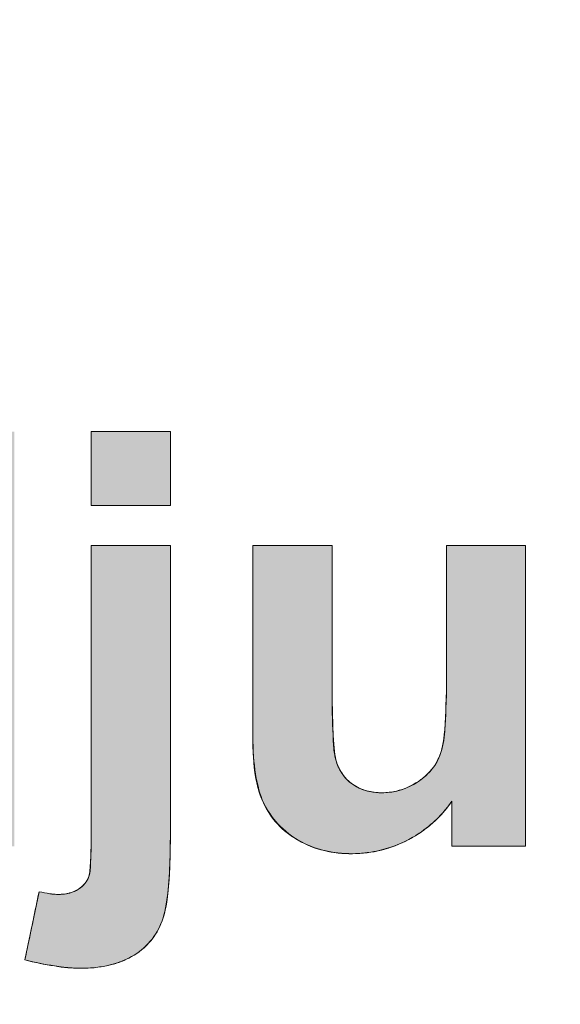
# Model space of a CAD drawing. Header units: millimetres. Extents: x 0 to 420, y 0 to 297.
# Tile 27 of 105: x 326.32 to 328.28, y 164.84 to 168.41. Entities that reach past the tile are written whole.
import ezdxf

# ---------------------------------------------------------------- set-up
doc = ezdxf.new("R2010")
doc.units = ezdxf.units.MM
doc.layers.get('0').update_dxf_attribs({"linetype": 'CONTINUOUS', "lineweight": 13})

msp = doc.modelspace()

# ---------------------------------------------------------------- hatches: boundary and pattern name
at = {"ltscale": 5}
h = msp.add_hatch(color=18, dxfattribs=at)
edge = h.paths.add_edge_path()
edge.add_spline(control_points=[(342.445, 127.2146), (342.3024, 130.4491), (340.9165, 139.5686), (330.1599, 144.4306)], knot_values=[2.186625, 2.186625, 2.186625, 2.186625, 3, 3, 3, 3], degree=3, periodic=0)
edge.add_spline(control_points=[(330.1599, 144.4306), (315.6977, 150.9673), (313.2829, 163.0902), (312.945, 168.4093)], knot_values=[3, 3, 3, 3, 3.765835, 3.765835, 3.765835, 3.765835], degree=3, periodic=0)
edge.add_line((312.945, 168.4093), (312.945, 91.05))
edge.add_arc((313.945, 91.05), 1, 180, 270)
edge.add_line((313.945, 90.05), (341.445, 90.05))
edge.add_arc((341.445, 91.05), 1, 270, 360)
edge.add_line((342.445, 91.05), (342.445, 127.2146))
h.paths.add_polyline_path([(338.7213, 120.9234), (338.7213, 118.55), (339.465, 118.55, -0.414214), (339.965, 118.05), (339.965, 108.55, -0.414214), (339.465, 108.05), (317.425, 108.05, -0.414214), (316.925, 108.55), (316.925, 118.05, -0.414214), (317.425, 118.55), (318.0813, 118.55), (318.0813, 120.9234)], flags=16)
h = msp.add_hatch(color=7)
edge = h.paths.add_edge_path()
edge.add_spline(control_points=[(329.9159, 166.504), (329.9159, 166.504), (330.1123, 166.504), (330.1123, 166.504)], knot_values=[20, 20, 20, 20, 21, 21, 21, 21], degree=3, periodic=0)
edge.add_spline(control_points=[(330.1123, 166.504), (330.1123, 166.504), (330.1123, 166.2749), (330.1123, 166.2749)], knot_values=[0, 0, 0, 0, 1, 1, 1, 1], degree=3, periodic=0)
edge.add_spline(control_points=[(330.1123, 166.2749), (330.1123, 166.2749), (329.9159, 166.2749), (329.9159, 166.2749)], knot_values=[1, 1, 1, 1, 2, 2, 2, 2], degree=3, periodic=0)
edge.add_spline(control_points=[(329.9159, 166.2749), (329.9159, 166.2749), (329.9159, 165.8324), (329.9159, 165.8324)], knot_values=[2, 2, 2, 2, 3, 3, 3, 3], degree=3, periodic=0)
edge.add_spline(control_points=[(329.9159, 165.8324), (329.9159, 165.7423), (329.9176, 165.6905), (329.9213, 165.6756)], knot_values=[3, 3, 3, 3, 4, 4, 4, 4], degree=3, periodic=0)
edge.add_spline(control_points=[(329.9213, 165.6756), (329.9246, 165.6609), (329.934, 165.6491), (329.9462, 165.6387)], knot_values=[4, 4, 4, 4, 5, 5, 5, 5], degree=3, periodic=0)
edge.add_spline(control_points=[(329.9462, 165.6387), (329.9596, 165.6292), (329.9759, 165.6244), (329.9944, 165.6244), (330.0211, 165.6244), (330.0583, 165.634), (330.1083, 165.652)], knot_values=[5, 5, 5, 5, 6, 6, 6, 7, 7, 7, 7], degree=3, periodic=0)
edge.add_spline(control_points=[(330.1083, 165.652), (330.1083, 165.652), (330.1344, 165.4295), (330.1344, 165.4295)], knot_values=[7, 7, 7, 7, 8, 8, 8, 8], degree=3, periodic=0)
edge.add_spline(control_points=[(330.1344, 165.4295), (330.0675, 165.4012), (329.9922, 165.387), (329.9091, 165.387), (329.8573, 165.387), (329.8106, 165.3959), (329.7691, 165.413)], knot_values=[8, 8, 8, 8, 9, 9, 9, 10, 10, 10, 10], degree=3, periodic=0)
edge.add_spline(control_points=[(329.7691, 165.413), (329.728, 165.4308), (329.6978, 165.4534), (329.678, 165.481)], knot_values=[10, 10, 10, 10, 11, 11, 11, 11], degree=3, periodic=0)
edge.add_spline(control_points=[(329.678, 165.481), (329.6587, 165.5091), (329.6458, 165.5463), (329.638, 165.5938)], knot_values=[11, 11, 11, 11, 12, 12, 12, 12], degree=3, periodic=0)
edge.add_spline(control_points=[(329.638, 165.5938), (329.6315, 165.6275), (329.6287, 165.6953), (329.6287, 165.7975)], knot_values=[12, 12, 12, 12, 13, 13, 13, 13], degree=3, periodic=0)
edge.add_spline(control_points=[(329.6287, 165.7975), (329.6287, 165.7975), (329.6287, 166.2749), (329.6287, 166.2749)], knot_values=[13, 13, 13, 13, 14, 14, 14, 14], degree=3, periodic=0)
edge.add_spline(control_points=[(329.6287, 166.2749), (329.6287, 166.2749), (329.4981, 166.2749), (329.4981, 166.2749)], knot_values=[14, 14, 14, 14, 15, 15, 15, 15], degree=3, periodic=0)
edge.add_spline(control_points=[(329.4981, 166.2749), (329.4981, 166.2749), (329.4981, 166.504), (329.4981, 166.504)], knot_values=[15, 15, 15, 15, 16, 16, 16, 16], degree=3, periodic=0)
edge.add_spline(control_points=[(329.4981, 166.504), (329.4981, 166.504), (329.6287, 166.504), (329.6287, 166.504)], knot_values=[16, 16, 16, 16, 17, 17, 17, 17], degree=3, periodic=0)
edge.add_spline(control_points=[(329.6287, 166.504), (329.6287, 166.504), (329.6287, 166.7197), (329.6287, 166.7197)], knot_values=[17, 17, 17, 17, 18, 18, 18, 18], degree=3, periodic=0)
edge.add_spline(control_points=[(329.6287, 166.7197), (329.6287, 166.7197), (329.9159, 166.8893), (329.9159, 166.8893)], knot_values=[18, 18, 18, 18, 19, 19, 19, 19], degree=3, periodic=0)
edge.add_spline(control_points=[(329.9159, 166.8893), (329.9159, 166.8893), (329.9159, 166.504), (329.9159, 166.504)], knot_values=[19, 19, 19, 19, 20, 20, 20, 20], degree=3, periodic=0)
edge = h.paths.add_edge_path()
edge.add_spline(control_points=[(328.5146, 165.4767), (328.4282, 165.5365), (328.3712, 165.6174), (328.345, 165.7201)], knot_values=[25, 25, 25, 25, 26, 26, 26, 26], degree=3, periodic=0)
edge.add_spline(control_points=[(328.345, 165.7201), (328.345, 165.7201), (328.6347, 165.7638), (328.6347, 165.7638)], knot_values=[0, 0, 0, 0, 1, 1, 1, 1], degree=3, periodic=0)
edge.add_spline(control_points=[(328.6347, 165.7638), (328.6467, 165.709), (328.6721, 165.6661), (328.7088, 165.6373)], knot_values=[1, 1, 1, 1, 2, 2, 2, 2], degree=3, periodic=0)
edge.add_spline(control_points=[(328.7088, 165.6373), (328.7461, 165.6089), (328.7987, 165.5948), (328.8659, 165.5948), (328.9408, 165.5948), (328.9965, 165.6078), (329.0338, 165.6355)], knot_values=[2, 2, 2, 2, 3, 3, 3, 4, 4, 4, 4], degree=3, periodic=0)
edge.add_spline(control_points=[(329.0338, 165.6355), (329.0589, 165.6545), (329.0717, 165.6802), (329.0717, 165.7129), (329.0717, 165.7344), (329.0646, 165.7527), (329.0511, 165.7666)], knot_values=[4, 4, 4, 4, 5, 5, 5, 6, 6, 6, 6], degree=3, periodic=0)
edge.add_spline(control_points=[(329.0511, 165.7666), (329.0368, 165.7807), (329.0046, 165.7932), (328.9551, 165.805)], knot_values=[6, 6, 6, 6, 7, 7, 7, 7], degree=3, periodic=0)
edge.add_spline(control_points=[(328.9551, 165.805), (328.7223, 165.8567), (328.5748, 165.9032), (328.5126, 165.9457)], knot_values=[7, 7, 7, 7, 8, 8, 8, 8], degree=3, periodic=0)
edge.add_spline(control_points=[(328.5126, 165.9457), (328.4264, 166.0045), (328.3832, 166.0863), (328.3832, 166.1908), (328.3832, 166.2855), (328.4211, 166.3654), (328.495, 166.4294)], knot_values=[8, 8, 8, 8, 9, 9, 9, 10, 10, 10, 10], degree=3, periodic=0)
edge.add_spline(control_points=[(328.495, 166.4294), (328.5693, 166.4939), (328.6843, 166.5258), (328.8414, 166.5258), (328.9905, 166.5258), (329.101, 166.5017), (329.1732, 166.4526)], knot_values=[10, 10, 10, 10, 11, 11, 11, 12, 12, 12, 12], degree=3, periodic=0)
edge.add_spline(control_points=[(329.1732, 166.4526), (329.2457, 166.4036), (329.296, 166.3317), (329.3228, 166.2365)], knot_values=[12, 12, 12, 12, 13, 13, 13, 13], degree=3, periodic=0)
edge.add_spline(control_points=[(329.3228, 166.2365), (329.3228, 166.2365), (329.0523, 166.1873), (329.0523, 166.1873)], knot_values=[13, 13, 13, 13, 14, 14, 14, 14], degree=3, periodic=0)
edge.add_spline(control_points=[(329.0523, 166.1873), (329.0403, 166.2298), (329.0187, 166.2619), (328.986, 166.2845)], knot_values=[14, 14, 14, 14, 15, 15, 15, 15], degree=3, periodic=0)
edge.add_spline(control_points=[(328.986, 166.2845), (328.9538, 166.3068), (328.9072, 166.3182), (328.8468, 166.3182), (328.7713, 166.3182), (328.7162, 166.3078), (328.6836, 166.2865)], knot_values=[15, 15, 15, 15, 16, 16, 16, 17, 17, 17, 17], degree=3, periodic=0)
edge.add_spline(control_points=[(328.6836, 166.2865), (328.6617, 166.2715), (328.6505, 166.2514), (328.6505, 166.2278), (328.6505, 166.2072), (328.6605, 166.1898), (328.6794, 166.1757)], knot_values=[17, 17, 17, 17, 18, 18, 18, 19, 19, 19, 19], degree=3, periodic=0)
edge.add_spline(control_points=[(328.6794, 166.1757), (328.7052, 166.1564), (328.7952, 166.1295), (328.9489, 166.0949)], knot_values=[19, 19, 19, 19, 20, 20, 20, 20], degree=3, periodic=0)
edge.add_spline(control_points=[(328.9489, 166.0949), (329.1025, 166.0597), (329.2103, 166.0172), (329.2709, 165.9667)], knot_values=[20, 20, 20, 20, 21, 21, 21, 21], degree=3, periodic=0)
edge.add_spline(control_points=[(329.2709, 165.9667), (329.3313, 165.915), (329.3608, 165.8435), (329.3608, 165.7522), (329.3608, 165.652), (329.3195, 165.5666), (329.2359, 165.4946)], knot_values=[21, 21, 21, 21, 22, 22, 22, 23, 23, 23, 23], degree=3, periodic=0)
edge.add_spline(control_points=[(329.2359, 165.4946), (329.1528, 165.4227), (329.0295, 165.387), (328.8659, 165.387), (328.7178, 165.387), (328.6012, 165.4164), (328.5146, 165.4767)], knot_values=[23, 23, 23, 23, 24, 24, 24, 25, 25, 25, 25], degree=3, periodic=0)
edge = h.paths.add_edge_path()
edge.add_spline(control_points=[(328.1502, 165.4139), (328.1502, 165.4139), (327.8829, 165.4139), (327.8829, 165.4139)], knot_values=[18, 18, 18, 18, 19, 19, 19, 19], degree=3, periodic=0)
edge.add_spline(control_points=[(327.8829, 165.4139), (327.8829, 165.4139), (327.8829, 165.5772), (327.8829, 165.5772)], knot_values=[0, 0, 0, 0, 1, 1, 1, 1], degree=3, periodic=0)
edge.add_spline(control_points=[(327.8829, 165.5772), (327.843, 165.519), (327.7919, 165.473), (327.7271, 165.4385)], knot_values=[1, 1, 1, 1, 2, 2, 2, 2], degree=3, periodic=0)
edge.add_spline(control_points=[(327.7271, 165.4385), (327.6624, 165.4041), (327.5946, 165.387), (327.5225, 165.387), (327.4498, 165.387), (327.3845, 165.4031), (327.3265, 165.4355)], knot_values=[2, 2, 2, 2, 3, 3, 3, 4, 4, 4, 4], degree=3, periodic=0)
edge.add_spline(control_points=[(327.3265, 165.4355), (327.2686, 165.4677), (327.2268, 165.5131), (327.2005, 165.5712)], knot_values=[4, 4, 4, 4, 5, 5, 5, 5], degree=3, periodic=0)
edge.add_spline(control_points=[(327.2005, 165.5712), (327.1753, 165.6292), (327.1618, 165.7101), (327.1618, 165.8123)], knot_values=[5, 5, 5, 5, 6, 6, 6, 6], degree=3, periodic=0)
edge.add_spline(control_points=[(327.1618, 165.8123), (327.1618, 165.8123), (327.1618, 166.504), (327.1618, 166.504)], knot_values=[6, 6, 6, 6, 7, 7, 7, 7], degree=3, periodic=0)
edge.add_spline(control_points=[(327.1618, 166.504), (327.1618, 166.504), (327.4486, 166.504), (327.4486, 166.504)], knot_values=[7, 7, 7, 7, 8, 8, 8, 8], degree=3, periodic=0)
edge.add_spline(control_points=[(327.4486, 166.504), (327.4486, 166.504), (327.4486, 166.0024), (327.4486, 166.0024)], knot_values=[8, 8, 8, 8, 9, 9, 9, 9], degree=3, periodic=0)
edge.add_spline(control_points=[(327.4486, 166.0024), (327.4486, 165.849), (327.4537, 165.7556), (327.4644, 165.7203)], knot_values=[9, 9, 9, 9, 10, 10, 10, 10], degree=3, periodic=0)
edge.add_spline(control_points=[(327.4644, 165.7203), (327.4757, 165.6862), (327.4948, 165.6583), (327.5225, 165.6387)], knot_values=[10, 10, 10, 10, 11, 11, 11, 11], degree=3, periodic=0)
edge.add_spline(control_points=[(327.5225, 165.6387), (327.5509, 165.6182), (327.5862, 165.6078), (327.63, 165.6078), (327.6787, 165.6078), (327.7236, 165.6219), (327.7621, 165.6491)], knot_values=[11, 11, 11, 11, 12, 12, 12, 13, 13, 13, 13], degree=3, periodic=0)
edge.add_spline(control_points=[(327.7621, 165.6491), (327.8007, 165.6756), (327.8284, 165.7093), (327.842, 165.7497)], knot_values=[13, 13, 13, 13, 14, 14, 14, 14], degree=3, periodic=0)
edge.add_spline(control_points=[(327.842, 165.7497), (327.8565, 165.7895), (327.8638, 165.8874), (327.8638, 166.0441)], knot_values=[14, 14, 14, 14, 15, 15, 15, 15], degree=3, periodic=0)
edge.add_spline(control_points=[(327.8638, 166.0441), (327.8638, 166.0441), (327.8638, 166.504), (327.8638, 166.504)], knot_values=[15, 15, 15, 15, 16, 16, 16, 16], degree=3, periodic=0)
edge.add_spline(control_points=[(327.8638, 166.504), (327.8638, 166.504), (328.1502, 166.504), (328.1502, 166.504)], knot_values=[16, 16, 16, 16, 17, 17, 17, 17], degree=3, periodic=0)
edge.add_spline(control_points=[(328.1502, 166.504), (328.1502, 166.504), (328.1502, 165.4139), (328.1502, 165.4139)], knot_values=[17, 17, 17, 17, 18, 18, 18, 18], degree=3, periodic=0)
h.paths.add_polyline_path([(326.8627, 166.6489), (326.5761, 166.6489), (326.5761, 166.9164), (326.8627, 166.9164)])
edge = h.paths.add_edge_path()
edge.add_spline(control_points=[(326.5761, 166.504), (326.5761, 166.504), (326.8627, 166.504), (326.8627, 166.504)], knot_values=[13, 13, 13, 13, 14, 14, 14, 14], degree=3, periodic=0)
edge.add_spline(control_points=[(326.8627, 166.504), (326.8627, 166.504), (326.8627, 165.4481), (326.8627, 165.4481)], knot_values=[0, 0, 0, 0, 1, 1, 1, 1], degree=3, periodic=0)
edge.add_spline(control_points=[(326.8627, 165.4481), (326.8627, 165.3094), (326.8541, 165.2108), (326.8363, 165.154)], knot_values=[1, 1, 1, 1, 2, 2, 2, 2], degree=3, periodic=0)
edge.add_spline(control_points=[(326.8363, 165.154), (326.8184, 165.0969), (326.7835, 165.0523), (326.7318, 165.0196)], knot_values=[2, 2, 2, 2, 3, 3, 3, 3], degree=3, periodic=0)
edge.add_spline(control_points=[(326.7318, 165.0196), (326.6806, 164.9877), (326.6148, 164.9717), (326.5354, 164.9717), (326.5068, 164.9717), (326.4761, 164.9742), (326.4427, 164.9802)], knot_values=[3, 3, 3, 3, 4, 4, 4, 5, 5, 5, 5], degree=3, periodic=0)
edge.add_spline(control_points=[(326.4427, 164.9802), (326.41, 164.985), (326.3744, 164.9922), (326.3357, 165.0021)], knot_values=[5, 5, 5, 5, 6, 6, 6, 6], degree=3, periodic=0)
edge.add_spline(control_points=[(326.3357, 165.0021), (326.3357, 165.0021), (326.3867, 165.2487), (326.3867, 165.2487)], knot_values=[6, 6, 6, 6, 7, 7, 7, 7], degree=3, periodic=0)
edge.add_spline(control_points=[(326.3867, 165.2487), (326.4, 165.2464), (326.4126, 165.2442), (326.4254, 165.2417)], knot_values=[7, 7, 7, 7, 8, 8, 8, 8], degree=3, periodic=0)
edge.add_spline(control_points=[(326.4254, 165.2417), (326.4369, 165.2402), (326.4479, 165.2394), (326.4578, 165.2394), (326.4869, 165.2394), (326.5115, 165.2464), (326.5298, 165.2584)], knot_values=[8, 8, 8, 8, 9, 9, 9, 10, 10, 10, 10], degree=3, periodic=0)
edge.add_spline(control_points=[(326.5298, 165.2584), (326.5487, 165.271), (326.5612, 165.2859), (326.567, 165.3039)], knot_values=[10, 10, 10, 10, 11, 11, 11, 11], degree=3, periodic=0)
edge.add_spline(control_points=[(326.567, 165.3039), (326.5731, 165.322), (326.5761, 165.3752), (326.5761, 165.4642)], knot_values=[11, 11, 11, 11, 12, 12, 12, 12], degree=3, periodic=0)
edge.add_spline(control_points=[(326.5761, 165.4642), (326.5761, 165.4642), (326.5761, 166.504), (326.5761, 166.504)], knot_values=[12, 12, 12, 12, 13, 13, 13, 13], degree=3, periodic=0)
edge = h.paths.add_edge_path(flags=16)
edge.add_spline(control_points=[(325.6022, 166.2229), (325.5561, 166.1682), (325.5327, 166.0869), (325.5327, 165.9791)], knot_values=[7, 7, 7, 7, 8, 8, 8, 8], degree=3, periodic=0)
edge.add_spline(control_points=[(325.5327, 165.9791), (325.5327, 165.863), (325.5488, 165.7789), (325.5809, 165.7267)], knot_values=[0, 0, 0, 0, 1, 1, 1, 1], degree=3, periodic=0)
edge.add_spline(control_points=[(325.5809, 165.7267), (325.6277, 165.651), (325.6925, 165.6134), (325.7761, 165.6134), (325.8432, 165.6134), (325.8999, 165.642), (325.9462, 165.6982)], knot_values=[1, 1, 1, 1, 2, 2, 2, 3, 3, 3, 3], degree=3, periodic=0)
edge.add_spline(control_points=[(325.9462, 165.6982), (325.9931, 165.7546), (326.0164, 165.8395), (326.0164, 165.9517), (326.0164, 166.0766), (325.9938, 166.1667), (325.9486, 166.2215)], knot_values=[3, 3, 3, 3, 4, 4, 4, 5, 5, 5, 5], degree=3, periodic=0)
edge.add_spline(control_points=[(325.9486, 166.2215), (325.9031, 166.2765), (325.8451, 166.3048), (325.7743, 166.3048), (325.706, 166.3048), (325.648, 166.2772), (325.6022, 166.2229)], knot_values=[5, 5, 5, 5, 6, 6, 6, 7, 7, 7, 7], degree=3, periodic=0)
edge = h.paths.add_edge_path()
edge.add_spline(control_points=[(326.2977, 166.9164), (326.2977, 166.9164), (326.2977, 165.4139), (326.2977, 165.4139)], knot_values=[11, 11, 11, 11, 12, 12, 12, 12], degree=3, periodic=0)
edge.add_spline(control_points=[(326.2977, 165.4139), (326.2977, 165.4139), (326.03, 165.4139), (326.03, 165.4139)], knot_values=[0, 0, 0, 0, 1, 1, 1, 1], degree=3, periodic=0)
edge.add_spline(control_points=[(326.03, 165.4139), (326.03, 165.4139), (326.03, 165.5744), (326.03, 165.5744)], knot_values=[1, 1, 1, 1, 2, 2, 2, 2], degree=3, periodic=0)
edge.add_spline(control_points=[(326.03, 165.5744), (325.985, 165.5119), (325.933, 165.4652), (325.8733, 165.434)], knot_values=[2, 2, 2, 2, 3, 3, 3, 3], degree=3, periodic=0)
edge.add_spline(control_points=[(325.8733, 165.434), (325.813, 165.4026), (325.7522, 165.387), (325.6909, 165.387), (325.5664, 165.387), (325.4596, 165.4375), (325.3707, 165.538)], knot_values=[3, 3, 3, 3, 4, 4, 4, 5, 5, 5, 5], degree=3, periodic=0)
edge.add_spline(control_points=[(325.3707, 165.538), (325.2818, 165.639), (325.2376, 165.7799), (325.2376, 165.9605), (325.2376, 166.1451), (325.2808, 166.2855), (325.3677, 166.3819)], knot_values=[5, 5, 5, 5, 6, 6, 6, 7, 7, 7, 7], degree=3, periodic=0)
edge.add_spline(control_points=[(325.3677, 166.3819), (325.4541, 166.4776), (325.5634, 166.5258), (325.696, 166.5258), (325.8173, 166.5258), (325.9225, 166.4754), (326.0109, 166.3744)], knot_values=[7, 7, 7, 7, 8, 8, 8, 9, 9, 9, 9], degree=3, periodic=0)
edge.add_spline(control_points=[(326.0109, 166.3744), (326.0109, 166.3744), (326.0109, 166.9164), (326.0109, 166.9164)], knot_values=[9, 9, 9, 9, 10, 10, 10, 10], degree=3, periodic=0)
edge.add_spline(control_points=[(326.0109, 166.9164), (326.0109, 166.9164), (326.2977, 166.9164), (326.2977, 166.9164)], knot_values=[10, 10, 10, 10, 11, 11, 11, 11], degree=3, periodic=0)
h.paths.add_polyline_path([(324.1757, 166.0095), (324.5868, 166.0095), (324.377, 166.5668)], flags=16)
h.paths.add_polyline_path([(324.5375, 166.9164), (325.1432, 165.4139), (324.8168, 165.4139), (324.6863, 165.7558), (324.0834, 165.7558), (323.9607, 165.4139), (323.6356, 165.4139), (324.2131, 166.9164)])

# ---------------------------------------------------------------- linework, layer by layer
at = {"color": 7, "linetype": 'Continuous'}
for p, q in [((326.5761, 166.9164), (326.5761, 166.6489)), ((326.8627, 166.9164), (326.5761, 166.9164)), ((326.8627, 166.6489), (326.8627, 166.9164)), ((326.5761, 166.6489), (326.8627, 166.6489)), ((326.5761, 166.504), (326.5761, 165.4642)), ((326.8627, 166.504), (326.5761, 166.504)), ((326.8627, 165.4481), (326.8627, 166.504)), ((327.1618, 166.504), (327.1618, 165.8123)), ((327.4486, 166.504), (327.1618, 166.504)), ((327.4486, 166.0024), (327.4486, 166.504)), ((327.8638, 166.504), (327.8638, 166.0441)), ((328.1502, 166.504), (327.8638, 166.504)), ((328.1502, 165.4139), (328.1502, 166.504)), ((327.8829, 165.5772), (327.8829, 165.4139)), ((327.8829, 165.4139), (328.1502, 165.4139)), ((326.3867, 165.2487), (326.3357, 165.0021))]:
    msp.add_line(p, q, dxfattribs=at)
at = {"color": 7}
for p, q in [((326.5761, 166.6489), (326.5761, 166.9164)), ((326.5761, 166.9164), (326.8627, 166.9164)), ((326.8627, 166.9164), (326.8627, 166.6489)), ((326.8627, 166.6489), (326.5761, 166.6489))]:
    msp.add_line(p, q, dxfattribs=at)
at = {"color": 254}
msp.add_open_spline([(330.1599, 144.4306), (315.6977, 150.9673), (313.2829, 163.0902), (312.945, 168.4093)], degree=3, dxfattribs=at)
at = {"color": 7, "linetype": 'Continuous', "lineweight": 0}
for points, knots in [([(326.5761, 166.504, 45.029), (326.5911, 166.504, 45.029), (326.6866, 166.504, 45.029), (326.7821, 166.504, 45.029), (326.8627, 166.504, 45.029)], [0, 0, 0, 0, 0.044783, 0.2866111, 0.2866111, 0.2866111, 0.2866111]), ([(326.5761, 165.4642, 45.029), (326.5761, 165.5184, 45.029), (326.5761, 165.865, 45.029), (326.5761, 166.2116, 45.029), (326.5761, 166.504, 45.029)], [0, 0, 0, 0, 0.162465, 1.039775, 1.039775, 1.039775, 1.039775]), ([(326.8627, 166.504, 45.029), (326.8627, 166.449, 45.029), (326.8627, 166.097, 45.029), (326.8627, 165.7451, 45.029), (326.8627, 165.4481, 45.029)], [0, 0, 0, 0, 0.164983, 1.055892, 1.055892, 1.055892, 1.055892]), ([(327.1618, 166.504, 45.029), (327.1767, 166.504, 45.029), (327.2723, 166.504, 45.029), (327.3679, 166.504, 45.029), (327.4486, 166.504, 45.029)], [0, 0, 0, 0, 0.0448089, 0.2867772, 0.2867772, 0.2867772, 0.2867772]), ([(327.1618, 165.8123, 45.029), (327.1618, 165.8483, 45.029), (327.1618, 166.0789, 45.029), (327.1618, 166.3094, 45.029), (327.1618, 166.504, 45.029)], [0, 0, 0, 0, 0.1080763, 0.6916881, 0.6916881, 0.6916881, 0.6916881]), ([(327.4486, 166.504, 45.029), (327.4486, 166.4779, 45.029), (327.4486, 166.3107, 45.029), (327.4486, 166.1435, 45.029), (327.4486, 166.0024, 45.029)], [0, 0, 0, 0, 0.0783767, 0.501611, 0.501611, 0.501611, 0.501611]), ([(327.8638, 166.504, 45.029), (327.8787, 166.504, 45.029), (327.9742, 166.504, 45.029), (328.0697, 166.504, 45.029), (328.1502, 166.504, 45.029)], [0, 0, 0, 0, 0.044757, 0.2864449, 0.2864449, 0.2864449, 0.2864449]), ([(327.8638, 166.0441, 45.029), (327.8638, 166.068, 45.029), (327.8638, 166.2213, 45.029), (327.8638, 166.3746, 45.029), (327.8638, 166.504, 45.029)], [0, 0, 0, 0, 0.0718605, 0.459907, 0.459907, 0.459907, 0.459907]), ([(328.1502, 166.504, 45.029), (328.1502, 166.4472, 45.029), (328.1502, 166.0838, 45.029), (328.1502, 165.7205, 45.029), (328.1502, 165.4139, 45.029)], [0, 0, 0, 0, 0.170331, 1.090119, 1.090119, 1.090119, 1.090119]), ([(327.8469, 165.7652), (327.8546, 165.7937), (327.8611, 165.8875), (327.8638, 165.9804), (327.8638, 166.0441)], [0, 0, 0, 0, 0.0885915, 0.2796813, 0.2796813, 0.2796813, 0.2796813]), ([(327.4486, 166.0024), (327.4486, 165.9406), (327.4516, 165.8472), (327.4551, 165.7337), (327.4847, 165.6729), (327.5356, 165.6213), (327.6106, 165.6032), (327.6649, 165.61), (327.6818, 165.614)], [0, 0, 0, 0, 0.1853414, 0.2828922, 0.3344696, 0.3844015, 0.4962554, 0.5484435, 0.5484435, 0.5484435, 0.5484435]), ([(327.4501, 165.8998, 45.029), (327.4508, 165.8722, 45.029), (327.4518, 165.8408, 45.029), (327.4527, 165.8093, 45.029), (327.4529, 165.8054, 45.029)], [0, 0, 0, 0, 0.08271634, 0.09436604, 0.09436604, 0.09436604, 0.09436604]), ([(327.8468, 165.7651, 45.029), (327.8546, 165.7936, 45.029), (327.8577, 165.8391, 45.029), (327.86, 165.8839, 45.029), (327.8607, 165.8994, 45.029)], [0, 0, 0, 0, 0.0887204, 0.1350849, 0.1350849, 0.1350849, 0.1350849]), ([(327.7644, 165.4607), (327.7523, 165.4527), (327.6795, 165.4091), (327.5261, 165.3708), (327.322, 165.4144), (327.1677, 165.5793), (327.1618, 165.7309), (327.1618, 165.8123)], [0, 0, 0, 0, 0.0434301, 0.2543482, 0.4563204, 0.6414919, 0.885666, 0.885666, 0.885666, 0.885666]), ([(327.4529, 165.8054, 45.029), (327.4539, 165.7768, 45.029), (327.4557, 165.7467, 45.029), (327.4649, 165.7186, 45.029), (327.4652, 165.7178, 45.029)], [0, 0, 0, 0, 0.08595426, 0.08853315, 0.08853315, 0.08853315, 0.08853315]), ([(327.7794, 165.6619, 45.029), (327.7912, 165.6714, 45.029), (327.8171, 165.6972, 45.029), (327.8376, 165.7346, 45.029), (327.8454, 165.7599, 45.029), (327.8468, 165.7651, 45.029)], [0, 0, 0, 0, 0.0454921, 0.1088706, 0.1250378, 0.1250378, 0.1250378, 0.1250378]), ([(327.7795, 165.662), (327.7912, 165.6715), (327.8171, 165.6973), (327.8376, 165.7346), (327.8455, 165.76), (327.8469, 165.7652)], [0, 0, 0, 0, 0.045327, 0.1087054, 0.1250027, 0.1250027, 0.1250027, 0.1250027]), ([(327.4652, 165.7178, 45.029), (327.4704, 165.7023, 45.029), (327.4829, 165.677, 45.029), (327.5016, 165.6561, 45.029), (327.5101, 165.6486, 45.029)], [0, 0, 0, 0, 0.04902692, 0.08321711, 0.08321711, 0.08321711, 0.08321711]), ([(327.2221, 165.5337, 45.029), (327.214, 165.5456, 45.029), (327.1909, 165.5857, 45.029), (327.1777, 165.6308, 45.029), (327.1721, 165.662, 45.029)], [0, 0, 0, 0, 0.0433108, 0.1384184, 0.1384184, 0.1384184, 0.1384184]), ([(327.5101, 165.6486, 45.029), (327.5141, 165.6451, 45.029), (327.536, 165.6275, 45.029), (327.563, 165.6168, 45.029), (327.5853, 165.6121, 45.029)], [0, 0, 0, 0, 0.01589432, 0.08402109, 0.08402109, 0.08402109, 0.08402109]), ([(327.6817, 165.614, 45.029), (327.7102, 165.6207, 45.029), (327.7445, 165.6358, 45.029), (327.7738, 165.6574, 45.029), (327.7794, 165.6619, 45.029)], [0, 0, 0, 0, 0.0877643, 0.1092155, 0.1092155, 0.1092155, 0.1092155]), ([(327.6818, 165.614), (327.7103, 165.6207), (327.7446, 165.6358), (327.7739, 165.6574), (327.7795, 165.662)], [0, 0, 0, 0, 0.0876244, 0.1092415, 0.1092415, 0.1092415, 0.1092415]), ([(327.5853, 165.6121, 45.029), (327.6, 165.6091, 45.029), (327.6324, 165.606, 45.029), (327.6648, 165.61, 45.029), (327.6817, 165.614, 45.029)], [0, 0, 0, 0, 0.044963, 0.09700973, 0.09700973, 0.09700973, 0.09700973]), ([(327.8829, 165.4139, 45.029), (327.8829, 165.4224, 45.029), (327.8829, 165.4768, 45.029), (327.8829, 165.5313, 45.029), (327.8829, 165.5772, 45.029)], [0, 0, 0, 0, 0.0255198, 0.1633268, 0.1633268, 0.1633268, 0.1633268]), ([(326.3867, 165.2487), (326.3996, 165.2465), (326.4231, 165.2413), (326.4716, 165.2373), (326.5195, 165.2474), (326.554, 165.2772), (326.5728, 165.3112), (326.5742, 165.3757), (326.5761, 165.4286), (326.5761, 165.4642)], [0, 0, 0, 0, 0.0393372, 0.0718201, 0.1462153, 0.177601, 0.2058891, 0.2598915, 0.3666885, 0.3666885, 0.3666885, 0.3666885]), ([(327.7646, 165.4609, 45.029), (327.7525, 165.4528, 45.029), (327.7047, 165.4242, 45.029), (327.6513, 165.405, 45.029), (327.6111, 165.3966, 45.029)], [0, 0, 0, 0, 0.0437599, 0.167028, 0.167028, 0.167028, 0.167028]), ([(326.8627, 165.4481), (326.8627, 165.3888), (326.8598, 165.2905), (326.8453, 165.1627), (326.801, 165.0739), (326.7048, 164.9895), (326.5708, 164.9648), (326.4373, 164.9795), (326.371, 164.9931), (326.3357, 165.0021)], [0, 0, 0, 0, 0.1778815, 0.2958941, 0.381921, 0.4689961, 0.6711326, 0.7642315, 0.8734576, 0.8734576, 0.8734576, 0.8734576]), ([(327.4547, 165.3915, 45.029), (327.41, 165.3981, 45.029), (327.3634, 165.4132, 45.029), (327.323, 165.4376, 45.029), (327.3212, 165.4386, 45.029)], [0, 0, 0, 0, 0.135552, 0.141687, 0.141687, 0.141687, 0.141687]), ([(326.5731, 165.3371, 45.029), (326.5735, 165.3439, 45.029), (326.574, 165.364, 45.029), (326.5746, 165.3841, 45.029), (326.575, 165.3975, 45.029)], [0, 0, 0, 0, 0.02036067, 0.0604006, 0.0604006, 0.0604006, 0.0604006]), ([(327.6111, 165.3966, 45.029), (327.582, 165.3905, 45.029), (327.5296, 165.3848, 45.029), (327.4771, 165.3882, 45.029), (327.4547, 165.3915, 45.029)], [0, 0, 0, 0, 0.0891135, 0.1571002, 0.1571002, 0.1571002, 0.1571002]), ([(328.1502, 165.4139, 45.029), (328.1363, 165.4139, 45.029), (328.0472, 165.4139, 45.029), (327.9581, 165.4139, 45.029), (327.8829, 165.4139, 45.029)], [0, 0, 0, 0, 0.0417715, 0.2673375, 0.2673375, 0.2673375, 0.2673375]), ([(326.5558, 165.2825, 45.029), (326.5605, 165.289, 45.029), (326.5696, 165.3064, 45.029), (326.5723, 165.3259, 45.029), (326.5731, 165.3371, 45.029)], [0, 0, 0, 0, 0.02414554, 0.05791362, 0.05791362, 0.05791362, 0.05791362]), ([(326.5105, 165.2488, 45.029), (326.5172, 165.2514, 45.029), (326.5331, 165.2591, 45.029), (326.5479, 165.2719, 45.029), (326.555, 165.2813, 45.029), (326.5558, 165.2825, 45.029)], [0, 0, 0, 0, 0.02150124, 0.05288698, 0.05707861, 0.05707861, 0.05707861, 0.05707861]), ([(326.8584, 165.3016, 45.029), (326.8578, 165.2912, 45.029), (326.8546, 165.2471, 45.029), (326.8498, 165.2027, 45.029), (326.8411, 165.17, 45.029)], [0, 0, 0, 0, 0.0313805, 0.1328642, 0.1328642, 0.1328642, 0.1328642]), ([(326.3357, 165.0021, 45.029), (326.3384, 165.015, 45.029), (326.3554, 165.0972, 45.029), (326.3724, 165.1794, 45.029), (326.3867, 165.2487, 45.029)], [0, 0, 0, 0, 0.0393421, 0.2517895, 0.2517895, 0.2517895, 0.2517895]), ([(326.3867, 165.2487, 45.029), (326.3996, 165.2465, 45.029), (326.421, 165.2417, 45.029), (326.4429, 165.2397, 45.029), (326.4517, 165.2394, 45.029)], [0, 0, 0, 0, 0.03933719, 0.06574638, 0.06574638, 0.06574638, 0.06574638]), ([(326.4517, 165.2394, 45.029), (326.4538, 165.2394, 45.029), (326.4736, 165.2393, 45.029), (326.4939, 165.2424, 45.029), (326.5105, 165.2488, 45.029)], [0, 0, 0, 0, 0.00608954, 0.05959901, 0.05959901, 0.05959901, 0.05959901]), ([(326.8411, 165.17, 45.029), (326.8396, 165.1646, 45.029), (326.8299, 165.1318, 45.029), (326.8102, 165.0924, 45.029), (326.7856, 165.0641, 45.029), (326.7795, 165.0578, 45.029)], [0, 0, 0, 0, 0.0166673, 0.1026942, 0.1289677, 0.1289677, 0.1289677, 0.1289677]), ([(326.5071, 164.9729, 45.029), (326.4855, 164.9743, 45.029), (326.4279, 164.9814, 45.029), (326.371, 164.9931, 45.029), (326.3357, 165.0021, 45.029)], [0, 0, 0, 0, 0.0648036, 0.1740297, 0.1740297, 0.1740297, 0.1740297])]:
    msp.add_open_spline(points, degree=3, knots=knots, dxfattribs=at)
at = {"color": 7}
for points in [[(326.5761, 165.4642), (326.5761, 165.4642), (326.5761, 166.504), (326.5761, 166.504)], [(326.5761, 166.504), (326.5761, 166.504), (326.8627, 166.504), (326.8627, 166.504)], [(326.8627, 166.504), (326.8627, 166.504), (326.8627, 165.4481), (326.8627, 165.4481)], [(327.1618, 165.8123), (327.1618, 165.8123), (327.1618, 166.504), (327.1618, 166.504)], [(327.1618, 166.504), (327.1618, 166.504), (327.4486, 166.504), (327.4486, 166.504)], [(327.4486, 166.504), (327.4486, 166.504), (327.4486, 166.0024), (327.4486, 166.0024)], [(327.8638, 166.0441), (327.8638, 166.0441), (327.8638, 166.504), (327.8638, 166.504)], [(327.8638, 166.504), (327.8638, 166.504), (328.1502, 166.504), (328.1502, 166.504)], [(328.1502, 166.504), (328.1502, 166.504), (328.1502, 165.4139), (328.1502, 165.4139)], [(327.842, 165.7497), (327.8565, 165.7895), (327.8638, 165.8874), (327.8638, 166.0441)], [(327.4486, 166.0024), (327.4486, 165.849), (327.4537, 165.7556), (327.4644, 165.7203)], [(327.2005, 165.5712), (327.1753, 165.6292), (327.1618, 165.7101), (327.1618, 165.8123)], [(327.7621, 165.6491), (327.8007, 165.6756), (327.8284, 165.7093), (327.842, 165.7497)], [(327.4644, 165.7203), (327.4757, 165.6862), (327.4948, 165.6583), (327.5225, 165.6387)], [(327.3265, 165.4355), (327.2686, 165.4677), (327.2268, 165.5131), (327.2005, 165.5712)], [(327.8829, 165.5772), (327.843, 165.519), (327.7919, 165.473), (327.7271, 165.4385)], [(327.8829, 165.4139), (327.8829, 165.4139), (327.8829, 165.5772), (327.8829, 165.5772)], [(326.567, 165.3039), (326.5731, 165.322), (326.5761, 165.3752), (326.5761, 165.4642)], [(326.8627, 165.4481), (326.8627, 165.3094), (326.8541, 165.2108), (326.8363, 165.154)], [(328.1502, 165.4139), (328.1502, 165.4139), (327.8829, 165.4139), (327.8829, 165.4139)], [(326.5298, 165.2584), (326.5487, 165.271), (326.5612, 165.2859), (326.567, 165.3039)], [(326.3357, 165.0021), (326.3357, 165.0021), (326.3867, 165.2487), (326.3867, 165.2487)], [(326.3867, 165.2487), (326.4, 165.2464), (326.4126, 165.2442), (326.4254, 165.2417)], [(326.8363, 165.154), (326.8184, 165.0969), (326.7835, 165.0523), (326.7318, 165.0196)], [(326.4427, 164.9802), (326.41, 164.985), (326.3744, 164.9922), (326.3357, 165.0021)]]:
    msp.add_open_spline(points, degree=3, dxfattribs=at)
at = {"color": 7, "linetype": 'Continuous', "lineweight": 0}
for points in [[(327.8607, 165.8994, 45.029), (327.8628, 165.9476, 45.029), (327.8638, 165.9958, 45.029), (327.8638, 166.0441, 45.029)], [(327.4486, 166.0024, 45.029), (327.4486, 165.9682, 45.029), (327.4492, 165.934, 45.029), (327.4501, 165.8998, 45.029)], [(327.1721, 165.662, 45.029), (327.163, 165.7114, 45.029), (327.1618, 165.7621, 45.029), (327.1618, 165.8123, 45.029)], [(327.8829, 165.5772), (327.8516, 165.5315), (327.8105, 165.4914), (327.7644, 165.4607)], [(327.8829, 165.5772, 45.029), (327.8516, 165.5316, 45.029), (327.8106, 165.4916, 45.029), (327.7646, 165.4609, 45.029)], [(327.3212, 165.4386, 45.029), (327.2822, 165.4626, 45.029), (327.2477, 165.4957, 45.029), (327.2221, 165.5337, 45.029)], [(326.575, 165.3975, 45.029), (326.5756, 165.4197, 45.029), (326.5761, 165.442, 45.029), (326.5761, 165.4642, 45.029)], [(326.8627, 165.4481, 45.029), (326.8627, 165.3993, 45.029), (326.8615, 165.3504, 45.029), (326.8584, 165.3016, 45.029)]]:
    msp.add_open_spline(points, degree=3, dxfattribs=at)
at = {"color": 7}
for points, knots in [([(327.5225, 165.6387), (327.5509, 165.6182), (327.5862, 165.6078), (327.63, 165.6078), (327.6787, 165.6078), (327.7236, 165.6219), (327.7621, 165.6491)], [11, 11, 11, 11, 12, 12, 12, 13, 13, 13, 13]), ([(327.7271, 165.4385), (327.6624, 165.4041), (327.5946, 165.387), (327.5225, 165.387), (327.4498, 165.387), (327.3845, 165.4031), (327.3265, 165.4355)], [2, 2, 2, 2, 3, 3, 3, 4, 4, 4, 4]), ([(326.4254, 165.2417), (326.4369, 165.2402), (326.4479, 165.2394), (326.4578, 165.2394), (326.4869, 165.2394), (326.5115, 165.2464), (326.5298, 165.2584)], [8, 8, 8, 8, 9, 9, 9, 10, 10, 10, 10]), ([(326.7318, 165.0196), (326.6806, 164.9877), (326.6148, 164.9717), (326.5354, 164.9717), (326.5068, 164.9717), (326.4761, 164.9742), (326.4427, 164.9802)], [3, 3, 3, 3, 4, 4, 4, 5, 5, 5, 5])]:
    msp.add_open_spline(points, degree=3, knots=knots, dxfattribs=at)
at = {"color": 7, "linetype": 'Continuous', "lineweight": 0, "extrusion": (1.789e-13, -3.061e-13, -1)}
msp.add_open_spline([(326.7795, 165.0578, 45.029), (326.7653, 165.0432, 45.029), (326.729, 165.0143, 45.029), (326.6863, 164.9958, 45.029), (326.6618, 164.9884, 45.029)], degree=3, knots=[0, 0, 0, 0, 0.0611039, 0.1377475, 0.1377475, 0.1377475, 0.1377475], dxfattribs=at)

doc.saveas('drawing.dxf')
